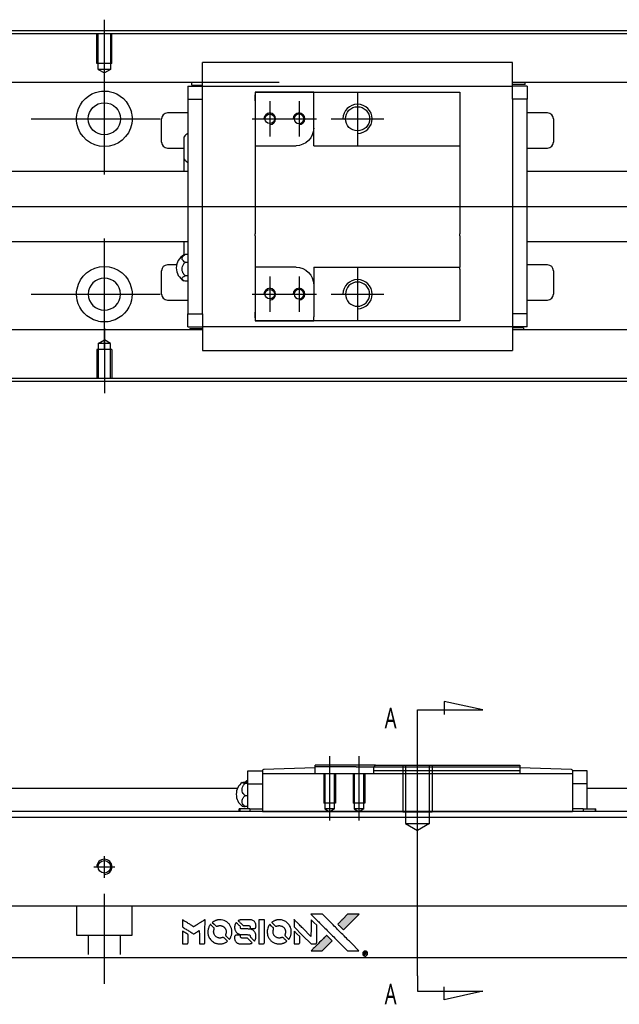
# Model space of a CAD drawing. Header units: millimetres. Extents: x -202 to 3135, y -1537 to 860.
# Tile 25 of 34: x 1287 to 1390, y -979 to -811. Entities that reach past the tile are written whole.
import ezdxf
from ezdxf.lldxf.tags import DXFTag

# ---------------------------------------------------------------- set-up
doc = ezdxf.new("R2010")
doc.units = ezdxf.units.MM
doc.layers.get('0').update_dxf_attribs({"linetype": 'CONTINUOUS'})
doc.styles.add('CHN', font='Microsoft JhengHei.ttf')
tags = doc.linetypes.add('DASHED', pattern=[25.72, 12.86, -12.86]).pattern_tags.tags
tags[6:7] = [DXFTag(74, 4), DXFTag(75, 0), DXFTag(340, '0'), DXFTag(46, 0.0), DXFTag(50, 0.0), DXFTag(44, 0.0), DXFTag(45, 0.0)]
tags[4:5] = [DXFTag(74, 4), DXFTag(75, 0), DXFTag(340, '0'), DXFTag(46, 0.0), DXFTag(50, 0.0), DXFTag(44, 0.0), DXFTag(45, 0.0)]
tags = doc.linetypes.add('HIDDEN', pattern=[0.5, 0.25, -0.25]).pattern_tags.tags
tags[6:7] = [DXFTag(74, 4), DXFTag(75, 0), DXFTag(340, '0'), DXFTag(46, 0.0), DXFTag(50, 0.0), DXFTag(44, 0.0), DXFTag(45, 0.0)]
tags[4:5] = [DXFTag(74, 4), DXFTag(75, 0), DXFTag(340, '0'), DXFTag(46, 0.0), DXFTag(50, 0.0), DXFTag(44, 0.0), DXFTag(45, 0.0)]

# ---------------------------------------------------------------- blocks, each defined once
blk = doc.blocks.new('MosionX logo(完整正式版)')
h = blk.add_hatch(color=22)
h.dxf.hatch_style = 1
h.paths.add_polyline_path([(-1416, 1831), (-1517, 1831), (-1619, 1831), (-1707, 1742, 0.000288), (-1740, 1709, 0.000479), (-1769, 1680, 0.000013), (-1794, 1654, 0.197177), (-1794, 1654, 0.197497), (-1794, 1653, 0.00004), (-1779, 1638, 0.000834), (-1763, 1622, 0.000506), (-1744, 1603), (-1694, 1552), (-1555, 1692)])
h.paths.add_polyline_path([(-1892, 1355), (-1942, 1405, 0.000476), (-1962, 1424, 0.000789), (-1978, 1441, 0.000035), (-1993, 1455, 0.19758), (-1993, 1456, 0.198396), (-1994, 1455, 0.000019), (-2014, 1435, 0.000582), (-2036, 1413, 0.000351), (-2062, 1387, 0.000108), (-2174, 1275, 0.000692), (-2230, 1218, 0.000077), (-2269, 1179, 0.197527), (-2269, 1178, 0.410181), (-2269, 1177, 0.000493), (-2248, 1177, 0.002424), (-2219, 1177, 0.000529), (-2169, 1177), (-2070, 1177), (-1981, 1266)])
at = {"color": 22}
for points in [[(-2150, 1708, -0.000056), (-2089, 1647, -0.000021), (-2004, 1562, -0.000021), (-1911, 1469, -0.000025), (-1823, 1381), (-1619, 1177), (-1518, 1177), (-1417, 1177), (-1553, 1315, 0.000274), (-1619, 1381, 0.000123), (-1705, 1467, 0.000121), (-1797, 1559, 0.000165), (-1879, 1641), (-2068, 1831), (-2170, 1831), (-2272, 1831)], [(-1707, 1742, 0.000288), (-1740, 1709, 0.000479), (-1769, 1680, 0.000013), (-1794, 1654, 0.197177), (-1794, 1654, 0.197497), (-1794, 1653, 0.00004), (-1779, 1638, 0.000836), (-1763, 1622, 0.000505), (-1744, 1603), (-1694, 1552), (-1555, 1692), (-1416, 1831), (-1517, 1831), (-1619, 1831)], [(-4562, 1668), (-4562, 1603), (-4545, 1592, -0.000297), (-4534, 1586, -0.000037), (-4510, 1571, -0.000043), (-4482, 1554, -0.000036), (-4452, 1535, 0.000044), (-4422, 1517, 0.000063), (-4396, 1501, 0.000035), (-4374, 1488, 0.0009), (-4368, 1484), (-4360, 1479), (-4348, 1486, 0.001175), (-4342, 1490, 0.000208), (-4329, 1498, 0.000225), (-4315, 1506, 0.000203), (-4300, 1516, -0.000711), (-4286, 1525, -0.001119), (-4274, 1532, -0.000263), (-4263, 1539, -0.04589), (-4262, 1539, -0.519312), (-4261, 1539, -0.001914), (-4261, 1521, -0.003124), (-4260, 1493, -0.000285), (-4260, 1421), (-4260, 1303), (-4219, 1303, 0.001727), (-4189, 1303, 0.025279), (-4179, 1303, 0.073886), (-4173, 1305, 0.07426), (-4167, 1308, 0.03264), (-4166, 1310, 0.01784), (-4164, 1311, 0.017712), (-4163, 1313, 0.026854), (-4162, 1315), (-4160, 1319), (-4160, 1526), (-4159, 1733), (-4162, 1731, -0.004595), (-4163, 1730, -0.00016), (-4169, 1726, -0.000298), (-4177, 1722, -0.000208), (-4185, 1717, 0.000986), (-4210, 1701, 0.00025), (-4250, 1676, 0.000268), (-4292, 1650, 0.000436), (-4329, 1627, -0.002932), (-4341, 1619, -0.004718), (-4351, 1613, -0.001113), (-4360, 1608, -0.227179), (-4361, 1608, -0.045982), (-4362, 1608, -0.000145), (-4374, 1616, -0.000825), (-4387, 1624, -0.000517), (-4403, 1634, 0.000056), (-4458, 1668, 0.000289), (-4488, 1687, 0.000481), (-4511, 1701, 0.000418), (-4535, 1715), (-4562, 1732)], [(-4068, 1643, 0.064158), (-4094, 1594, 0.06356), (-4108, 1539, 0.064004), (-4107, 1483, 0.066747), (-4091, 1429, 0.04321), (-4073, 1396, 0.044737), (-4050, 1367, 0.044901), (-4021, 1342, 0.044184), (-3989, 1323, 0.026293), (-3965, 1313, 0.033344), (-3941, 1306, 0.033227), (-3917, 1303, 0.025815), (-3890, 1302, 0.023119), (-3864, 1304, 0.031044), (-3841, 1308, 0.031337), (-3819, 1315, 0.024258), (-3796, 1325, 0.015622), (-3788, 1329, 0.008495), (-3778, 1335, 0.008415), (-3769, 1341, 0.020814), (-3763, 1346), (-3760, 1348), (-3791, 1379, 0.002843), (-3814, 1403, 0.033917), (-3823, 1411, 0.087906), (-3831, 1414, 0.073302), (-3839, 1416, 0.022047), (-3843, 1415, 0.026465), (-3847, 1415, 0.022233), (-3851, 1414, 0.009985), (-3857, 1412, -0.039011), (-3876, 1407, -0.044398), (-3896, 1406, -0.045096), (-3915, 1408, -0.04265), (-3934, 1413, -0.071154), (-3961, 1428, -0.068827), (-3983, 1450, -0.068713), (-3998, 1476, -0.070507), (-4005, 1506, -0.028605), (-4006, 1519, -0.031418), (-4005, 1531, -0.031044), (-4002, 1544, -0.02668), (-3998, 1556, 0.038913), (-3996, 1564, 0.043732), (-3995, 1571, 0.047754), (-3995, 1578, 0.075756), (-3997, 1583, 0.07294), (-3999, 1586, 0.003456), (-4006, 1594, 0.005023), (-4017, 1605, 0.002422), (-4030, 1619, 0.000819), (-4042, 1631, 0.001349), (-4053, 1641, 0.0001), (-4062, 1650, 0.205335), (-4062, 1651, 0.219821), (-4063, 1650, 0.002494), (-4064, 1648, 0.007089), (-4066, 1646, 0.004494)], [(-3917, 1731, 0.024131), (-3935, 1728, 0.022344), (-3954, 1723, 0.021883), (-3972, 1717, 0.020884), (-3990, 1709, 0.010669), (-4000, 1703, 0.010389), (-4011, 1697, 0.010913), (-4020, 1692, 0.022227), (-4026, 1687), (-4029, 1685), (-3996, 1653, 0.002452), (-3984, 1640, 0.003628), (-3972, 1630, 0.001662), (-3963, 1621, 0.070159), (-3960, 1619, 0.047671), (-3958, 1618, 0.018624), (-3956, 1618, 0.017921), (-3953, 1617, 0.018804), (-3950, 1617, 0.018255), (-3946, 1617, 0.041312), (-3943, 1617, 0.037164), (-3939, 1618, 0.012342), (-3935, 1620, -0.015101), (-3924, 1624, -0.035998), (-3916, 1626, -0.033244), (-3907, 1627, -0.011249), (-3894, 1627, -0.004059), (-3883, 1627, -0.019693), (-3877, 1627, -0.027943), (-3872, 1626, -0.014411), (-3866, 1624, -0.033089), (-3851, 1619, -0.033887), (-3838, 1613, -0.034021), (-3825, 1604, -0.033942), (-3814, 1594, -0.02816), (-3804, 1582, -0.035032), (-3796, 1570, -0.035269), (-3790, 1557, -0.029196), (-3785, 1543, -0.037862), (-3782, 1526, -0.043657), (-3782, 1510, -0.043064), (-3784, 1494, -0.035184), (-3790, 1477, 0.033699), (-3792, 1470, 0.052815), (-3793, 1463, 0.059167), (-3793, 1456, 0.058972), (-3791, 1450, 0.059208), (-3788, 1445, 0.021125), (-3783, 1439, 0.008691), (-3773, 1429, 0.000851), (-3749, 1405, 0.001873), (-3736, 1393, 0.013884), (-3730, 1387, 0.022355), (-3726, 1385, 0.341453), (-3725, 1385, 0.073011), (-3722, 1388, 0.004587), (-3714, 1399, 0.00748), (-3707, 1411, 0.016837), (-3702, 1420, 0.028606), (-3692, 1443, 0.031352), (-3685, 1465, 0.031004), (-3681, 1489, 0.0268), (-3680, 1514, 0.026698), (-3681, 1541, 0.03002), (-3686, 1566, 0.030357), (-3693, 1590, 0.028554), (-3703, 1614, 0.062944), (-3732, 1658, 0.062206), (-3772, 1694, 0.062448), (-3819, 1719, 0.064355), (-3870, 1731, 0.017377), (-3880, 1731, 0.008369), (-3893, 1731, 0.008367), (-3907, 1731, 0.01757)], [(-3610, 1675, 0.023289), (-3616, 1665, 0.026845), (-3621, 1655, 0.026047), (-3626, 1644, 0.019751), (-3629, 1631, 0.013249), (-3631, 1624, 0.025169), (-3631, 1618, 0.016532), (-3632, 1611, 0.002937), (-3632, 1598, 0.003317), (-3632, 1586, 0.011808), (-3631, 1578, 0.01777), (-3631, 1572, 0.021476), (-3630, 1567, 0.04325), (-3623, 1544, 0.045753), (-3612, 1523, 0.04649), (-3598, 1505, 0.047672), (-3581, 1490, 0.025315), (-3573, 1485, 0.015208), (-3564, 1480, 0.01512), (-3554, 1476, 0.022488), (-3546, 1473, 0.027857), (-3532, 1469, 0.034138), (-3519, 1467, 0.014286), (-3499, 1467, 0.00124), (-3449, 1467, -0.00103), (-3418, 1467, -0.002552), (-3396, 1466, -0.001594), (-3379, 1466, -0.047676), (-3374, 1466, -0.085307), (-3367, 1463, -0.097789), (-3361, 1457, -0.085947), (-3357, 1450, -0.051339), (-3356, 1440, 0.014634), (-3355, 1436, 0.015028), (-3355, 1433, 0.014927), (-3354, 1430, 0.059415), (-3353, 1429, 0.070595), (-3351, 1425, 0.00028), (-3315, 1389, 0.000111), (-3279, 1352, 0.200239), (-3277, 1352, 0.268906), (-3276, 1352, 0.001866), (-3271, 1361, 0.007532), (-3267, 1370, 0.017818), (-3263, 1376, 0.013256), (-3261, 1383, 0.011636), (-3258, 1391, 0.011528), (-3256, 1399, 0.012303), (-3254, 1407, 0.0423), (-3252, 1419, 0.013657), (-3252, 1437, 0.013857), (-3252, 1455, 0.037428), (-3254, 1468, 0.014927), (-3256, 1477, 0.0122), (-3259, 1486, 0.012518), (-3262, 1494, 0.023062), (-3265, 1501, 0.065961), (-3281, 1525, 0.06055), (-3304, 1545, 0.059676), (-3331, 1559, 0.060497), (-3360, 1567, 0.025683), (-3367, 1567, 0.001528), (-3386, 1567, 0.002124), (-3410, 1568, 0.001173), (-3439, 1568, -0.000809), (-3490, 1568, -0.017164), (-3506, 1568, -0.063931), (-3514, 1570, -0.108429), (-3520, 1573, -0.052941), (-3523, 1577, -0.063675), (-3525, 1582, -0.050562), (-3526, 1587, -0.020337), (-3527, 1595, 0.009897), (-3528, 1599, 0.016482), (-3528, 1603, 0.019019), (-3529, 1606, 0.06043), (-3530, 1608, 0.076267), (-3533, 1613, 0.00054), (-3566, 1646, 0.000307), (-3601, 1680, 0.142594), (-3604, 1681, 0.232419), (-3604, 1681, 0.022995), (-3606, 1680, 0.024627), (-3608, 1678, 0.015407)], [(-3516, 1731, 0.018538), (-3522, 1730, 0.010695), (-3530, 1729, 0.01068), (-3538, 1727, 0.017678), (-3544, 1725, 0.013849), (-3551, 1722, 0.011814), (-3559, 1719, 0.004513), (-3566, 1716, 0.290035), (-3566, 1715, 0.196418), (-3566, 1714, 0.000124), (-3554, 1702, 0.001477), (-3540, 1688, 0.000898), (-3524, 1671), (-3481, 1629), (-3427, 1628, -0.001471), (-3387, 1628, -0.028714), (-3374, 1627, -0.097073), (-3367, 1625, -0.084199), (-3361, 1620, -0.042698), (-3359, 1616, -0.053912), (-3357, 1612, -0.051004), (-3356, 1608, -0.032967), (-3355, 1602, 0.00807), (-3355, 1600, 0.003023), (-3355, 1596, 0.002994), (-3355, 1592, 0.003629), (-3355, 1588), (-3354, 1579), (-3313, 1579, 0.001618), (-3293, 1579, 0.005206), (-3280, 1579, 0.00535), (-3271, 1579, 0.060675), (-3268, 1580, 0.048484), (-3266, 1581, 0.02389), (-3264, 1582, 0.022812), (-3261, 1584, 0.02462), (-3259, 1586, 0.061781), (-3255, 1591, 0.080179), (-3253, 1596, 0.048561), (-3252, 1604, 0.010021), (-3251, 1619, 0.016602), (-3252, 1638, 0.031409), (-3254, 1653, 0.036474), (-3258, 1666, 0.03439), (-3263, 1679, 0.065928), (-3277, 1699, 0.069066), (-3296, 1715, 0.065697), (-3319, 1725, 0.051559), (-3346, 1731, 0.020904), (-3360, 1731, 0.000451), (-3431, 1731, 0.000419), (-3502, 1732, 0.022759)], [(-3202, 1517), (-3202, 1303), (-3160, 1303), (-3118, 1303), (-3113, 1306, 0.071429), (-3109, 1309, 0.054799), (-3105, 1313, 0.053585), (-3102, 1318, 0.060698), (-3101, 1323, 0.033975), (-3100, 1332, 0.000112), (-3100, 1441, 0.000726), (-3100, 1548, 0.001084), (-3101, 1641), (-3102, 1732), (-3152, 1732), (-3202, 1732)], [(-3011, 1643, 0.018008), (-3017, 1634, 0.009842), (-3023, 1622, 0.009807), (-3030, 1610, 0.015716), (-3035, 1599, 0.048467), (-3047, 1561, 0.045841), (-3052, 1520, 0.046006), (-3049, 1479, 0.049638), (-3039, 1441, 0.064819), (-3012, 1391, 0.06695), (-2974, 1350, 0.066691), (-2926, 1320, 0.063505), (-2872, 1304, 0.03135), (-2858, 1302, 0.010439), (-2837, 1302, 0.010391), (-2817, 1302, 0.032408), (-2803, 1304, 0.015696), (-2787, 1307, 0.018095), (-2771, 1312, 0.018551), (-2757, 1317, 0.018352), (-2743, 1323, 0.015568), (-2733, 1328, 0.009832), (-2723, 1334, 0.009795), (-2713, 1341, 0.023727), (-2706, 1346), (-2703, 1348), (-2734, 1379, 0.001528), (-2751, 1397, 0.010022), (-2760, 1406, 0.019586), (-2766, 1411, 0.061865), (-2771, 1413, 0.055054), (-2777, 1415, 0.061607), (-2784, 1416, 0.048725), (-2792, 1415, 0.020221), (-2802, 1412, -0.017722), (-2813, 1409, -0.02685), (-2822, 1407, -0.02759), (-2832, 1406, -0.020233), (-2843, 1406, -0.04793), (-2864, 1409, -0.048386), (-2883, 1416, -0.047866), (-2901, 1426, -0.044964), (-2917, 1440, -0.04333), (-2931, 1457, -0.050921), (-2941, 1475, -0.051473), (-2946, 1495, -0.0459), (-2948, 1516, -0.019014), (-2948, 1526, -0.024114), (-2947, 1535, -0.025081), (-2945, 1544, -0.023892), (-2942, 1553, 0.008624), (-2939, 1560, 0.026486), (-2938, 1564, 0.035074), (-2937, 1568, 0.02756), (-2937, 1573, 0.087163), (-2939, 1580, 0.073291), (-2942, 1587, 0.028074), (-2951, 1596, 0.002594), (-2973, 1619), (-3005, 1651)], [(-2860, 1730, 0.023681), (-2878, 1728, 0.022402), (-2896, 1723, 0.021929), (-2914, 1717, 0.020503), (-2931, 1709, 0.013745), (-2941, 1704, 0.009767), (-2952, 1698, 0.009658), (-2962, 1691, 0.027804), (-2968, 1687), (-2971, 1685), (-2939, 1653, 0.002053), (-2924, 1638, 0.006738), (-2914, 1628, 0.007826), (-2907, 1622, 0.063909), (-2903, 1619, 0.061532), (-2897, 1617, 0.068674), (-2891, 1617, 0.052072), (-2885, 1618, 0.019648), (-2875, 1621, -0.018366), (-2864, 1624, -0.0288), (-2854, 1626, -0.029061), (-2844, 1627, -0.019155), (-2832, 1627, -0.053809), (-2807, 1624, -0.058833), (-2784, 1615, -0.058566), (-2764, 1601, -0.052525), (-2746, 1582, -0.044733), (-2737, 1566, -0.040573), (-2729, 1547, -0.041123), (-2725, 1529, -0.04951), (-2725, 1511, -0.017369), (-2725, 1502, -0.024255), (-2727, 1495, -0.023787), (-2729, 1487, -0.015798), (-2732, 1479, 0.010631), (-2734, 1474, 0.033653), (-2735, 1470, 0.037806), (-2736, 1467, 0.016307), (-2736, 1462, 0.068179), (-2734, 1453, 0.095747), (-2731, 1446, 0.033418), (-2722, 1436, 0.002133), (-2695, 1409, 0.001452), (-2680, 1395, 0.012393), (-2673, 1388, 0.020479), (-2668, 1385, 0.344362), (-2667, 1385, 0.074287), (-2663, 1388, 0.005454), (-2656, 1400, 0.008391), (-2649, 1412, 0.017097), (-2643, 1422, 0.027375), (-2635, 1442, 0.02835), (-2628, 1463, 0.027723), (-2624, 1485, 0.023913), (-2623, 1509, 0.027047), (-2623, 1537, 0.031685), (-2627, 1563, 0.032425), (-2634, 1588, 0.031013), (-2644, 1612, 0.037914), (-2661, 1641, 0.040153), (-2682, 1667, 0.039834), (-2707, 1688, 0.036173), (-2736, 1707, 0.040752), (-2765, 1719, 0.035885), (-2796, 1728, 0.035491), (-2828, 1731, 0.037615)], [(-2572, 1669), (-2572, 1604), (-2422, 1453), (-2271, 1303), (-2229, 1303, 0.0008), (-2202, 1303, 0.010795), (-2192, 1303, 0.030495), (-2186, 1304, 0.080372), (-2183, 1305, 0.03816), (-2179, 1308, 0.041799), (-2176, 1310, 0.042486), (-2174, 1314, 0.042078), (-2172, 1317, 0.099276), (-2170, 1322, 0.003302), (-2170, 1343, 0.002586), (-2170, 1380, 0.000204), (-2170, 1477), (-2170, 1633), (-2221, 1683), (-2271, 1733), (-2271, 1583), (-2272, 1433), (-2419, 1582, 0.000253), (-2476, 1639, 0.000412), (-2524, 1687, 0.000041), (-2567, 1730, 0.041338), (-2570, 1732), (-2572, 1734)], [(-4562, 1417), (-4562, 1303), (-4521, 1303, 0.000842), (-4494, 1303, 0.010591), (-4484, 1303, 0.028995), (-4479, 1303, 0.069543), (-4475, 1305, 0.051063), (-4471, 1307, 0.039932), (-4468, 1310, 0.039414), (-4465, 1314, 0.045845), (-4462, 1318, 0.094811), (-4461, 1322, 0.007124), (-4461, 1333, 0.004713), (-4461, 1352, 0.000534), (-4461, 1395), (-4461, 1469), (-4471, 1475, 0.000828), (-4502, 1494, 0.000879), (-4532, 1513, 0.000048), (-4561, 1530, 0.137596), (-4562, 1531, 0.413028), (-4562, 1530, 0.000016), (-4562, 1497, 0.000623), (-4562, 1460, 0.000374)], [(-3615, 1454, 0.065483), (-3620, 1451, 0.053271), (-3625, 1447, 0.052018), (-3628, 1443, 0.0556), (-3631, 1437, 0.036839), (-3632, 1434, 0.026922), (-3632, 1430, 0.016905), (-3633, 1424, 0.004317), (-3633, 1416, 0.016369), (-3632, 1397, 0.029936), (-3630, 1382, 0.03418), (-3627, 1369, 0.031327), (-3621, 1356, 0.046935), (-3612, 1340, 0.054053), (-3600, 1327, 0.053701), (-3585, 1317, 0.045364), (-3568, 1309, 0.032479), (-3552, 1305, 0.03386), (-3537, 1303, 0.013578), (-3512, 1303, 0.001155), (-3450, 1303, 0.000413), (-3396, 1303, 0.005008), (-3375, 1304, 0.013199), (-3364, 1304, 0.033956), (-3355, 1305, 0.013909), (-3347, 1308, 0.010864), (-3337, 1310, 0.010938), (-3329, 1313, 0.028702), (-3323, 1316), (-3318, 1318), (-3362, 1362), (-3405, 1406), (-3455, 1406, -0.001504), (-3477, 1406, -0.00328), (-3493, 1406, -0.001901), (-3506, 1406, -0.061333), (-3510, 1407, -0.063621), (-3514, 1409, -0.048633), (-3518, 1412, -0.046769), (-3522, 1415, -0.047961), (-3525, 1420, -0.02678), (-3526, 1424, -0.050957), (-3527, 1427, -0.029398), (-3528, 1431, -0.00401), (-3528, 1441), (-3529, 1456), (-3569, 1456, 0.001061), (-3593, 1456, 0.009147), (-3604, 1455, 0.020721), (-3611, 1455, 0.051619)], [(-2572, 1416), (-2572, 1303), (-2530, 1303), (-2488, 1303), (-2483, 1306, 0.03146), (-2480, 1308, 0.026444), (-2478, 1310, 0.026444), (-2476, 1312, 0.031457), (-2475, 1314), (-2472, 1319), (-2471, 1375), (-2471, 1431), (-2521, 1481, 0.000745), (-2540, 1499, 0.001228), (-2556, 1515, 0.000087), (-2571, 1529, 0.195134), (-2571, 1530, 0.412117), (-2572, 1529, 0.000048), (-2572, 1496, 0.00109), (-2572, 1460, 0.000653)], [(-2062, 1387, 0.000108), (-2174, 1275, 0.000692), (-2230, 1218, 0.000077), (-2269, 1179, 0.197527), (-2269, 1178, 0.410182), (-2269, 1177, 0.000493), (-2248, 1177, 0.002424), (-2219, 1177, 0.000529), (-2170, 1177), (-2070, 1177), (-1981, 1266), (-1892, 1355), (-1942, 1405, 0.000476), (-1962, 1424, 0.000789), (-1978, 1441, 0.000035), (-1993, 1455, 0.19758), (-1993, 1456, 0.198396), (-1994, 1455, 0.000019), (-2014, 1435, 0.000582), (-2036, 1413, 0.000351)], [(-1319, 1173, 0.082374), (-1332, 1167, 0.083404), (-1342, 1157, 0.082663), (-1349, 1145, 0.07897), (-1351, 1130, 0.084941), (-1349, 1114, 0.08953), (-1341, 1100, 0.090743), (-1329, 1090, 0.090193), (-1313, 1085, 0.10067), (-1296, 1085, 0.099454), (-1281, 1093, 0.097736), (-1269, 1106, 0.09365), (-1263, 1122, 0.07584), (-1263, 1135, 0.068415), (-1267, 1148, 0.068328), (-1274, 1159, 0.075277), (-1283, 1168, 0.059367), (-1291, 1172, 0.048986), (-1300, 1174, 0.048519), (-1310, 1174, 0.055347)], [(-1325, 1129), (-1325, 1104), (-1322, 1104), (-1319, 1104), (-1319, 1114), (-1319, 1125), (-1313, 1125), (-1306, 1126), (-1302, 1119, -0.003356), (-1300, 1116, -0.002757), (-1298, 1113, -0.002784), (-1296, 1110, -0.007382), (-1295, 1108, 0.019487), (-1294, 1105, 0.098302), (-1293, 1104, 0.116932), (-1291, 1104, 0.032798), (-1289, 1104), (-1285, 1104), (-1288, 1108, 0.005748), (-1289, 1111, 0.002522), (-1291, 1114, 0.002495), (-1293, 1117, 0.00334), (-1295, 1120), (-1299, 1126), (-1296, 1128, 0.066516), (-1292, 1130, 0.085926), (-1290, 1133, 0.082934), (-1289, 1137, 0.05747), (-1289, 1141, 0.023576), (-1289, 1144, 0.043538), (-1289, 1146, 0.050891), (-1290, 1148, 0.049897), (-1291, 1149, 0.067884), (-1295, 1152, 0.077412), (-1298, 1154, 0.049266), (-1304, 1154, 0.012208), (-1313, 1155), (-1325, 1155)], [(-1298, 1147, -0.120545), (-1296, 1144, -0.09136), (-1295, 1141, -0.087576), (-1296, 1137, -0.098026), (-1297, 1134, -0.079907), (-1299, 1133, -0.087697), (-1300, 1132, -0.041371), (-1303, 1132, -0.005557), (-1309, 1132), (-1319, 1131), (-1319, 1140), (-1319, 1149), (-1310, 1149, -0.007471), (-1305, 1149, -0.035301), (-1302, 1148, -0.060486), (-1300, 1148, -0.063546)]]:
    blk.add_lwpolyline(points, format="xyb", close=True, dxfattribs=at)

msp = doc.modelspace()

# ---------------------------------------------------------------- linework, layer by layer
for p, q in [((1301.69, -822.04), (1301.69, -810.92)), ((1301.69, -837.4), (1301.69, -818.35)), ((1344.98, -823.38), (1344.98, -832.38)), ((1329.98, -824.88), (1329.98, -830.88)), ((1334.98, -824.88), (1334.98, -830.88)), ((1289.19, -827.88), (1311.21, -827.88)), ((1326.98, -827.88), (1332.98, -827.88)), ((1331.98, -827.88), (1337.98, -827.88)), ((1340.48, -827.88), (1349.48, -827.88)), ((1212.69, -842.88), (1326.12, -842.88)), ((1326.12, -842.88), (1667.69, -842.88)), ((1301.69, -867.4), (1301.69, -848.35)), ((1344.98, -853.38), (1344.98, -862.38)), ((1329.98, -854.88), (1329.98, -860.88)), ((1334.98, -854.88), (1334.98, -860.88)), ((1289.19, -857.88), (1311.21, -857.88)), ((1326.98, -857.88), (1332.98, -857.88)), ((1331.98, -857.88), (1337.98, -857.88)), ((1340.48, -857.88), (1349.48, -857.88)), ((1301.69, -863.71), (1301.69, -874.83)), ((1366.38, -929), (1359.8, -927.57)), ((1359.8, -927.57), (1359.8, -929.8)), ((1355.24, -929), (1366.38, -929)), ((1355.24, -931.64), (1355.24, -929)), ((1355.24, -974.51), (1355.24, -931.64)), ((1355.24, -951.44), (1355.24, -935.44)), ((1340.24, -947.94), (1340.24, -936.94)), ((1345.24, -947.94), (1345.24, -936.94)), ((1355.24, -974.51), (1355.24, -977.14)), ((1359.8, -978.58), (1359.8, -976.35)), ((1355.24, -977.14), (1366.38, -977.14)), ((1366.38, -977.14), (1359.8, -978.58))]:
    msp.add_line(p, q)
at = {"linetype": 'Continuous'}
for p, q in [((1333.82, -812.83), (1251.69, -812.83)), ((1333.69, -813.33), (1251.69, -813.33)), ((1651.69, -813.33), (1333.69, -813.33)), ((1651.69, -812.83), (1333.82, -812.83)), ((1318.48, -821.97), (1318.48, -818.27)), ((1371.48, -818.27), (1318.48, -818.27)), ((1371.48, -818.27), (1318.48, -818.27)), ((1371.48, -818.4), (1371.48, -818.27)), ((1371.48, -821.97), (1371.48, -818.4)), ((1331.56, -821.65), (1251.69, -821.65)), ((1318.49, -821.65), (1315.11, -821.65)), ((1316.64, -822.1), (1316.64, -821.65)), ((1318.48, -822.3), (1318.48, -821.97)), ((1651.69, -821.65), (1371.48, -821.65)), ((1371.48, -822.3), (1371.48, -821.97)), ((1374.85, -821.65), (1371.49, -821.65)), ((1373.67, -822), (1373.67, -821.65)), ((1315.98, -822.3), (1315.98, -824.5)), ((1315.98, -822.3), (1318.48, -822.3)), ((1316.64, -822.1), (1318.48, -822.1)), ((1318.48, -823.3), (1318.48, -822.3)), ((1318.48, -822.3), (1371.48, -822.3)), ((1318.48, -824.5), (1318.48, -823.3)), ((1327.48, -823.3), (1327.48, -824.8)), ((1337.48, -823.3), (1327.48, -823.3)), ((1327.48, -823.3), (1337.48, -823.3)), ((1337.48, -823.3), (1362.48, -823.3)), ((1337.48, -824), (1337.48, -823.3)), ((1362.48, -823.3), (1362.48, -824.3)), ((1373.67, -822), (1371.48, -822)), ((1373.98, -822.3), (1371.48, -822.3)), ((1371.48, -823.3), (1371.48, -822.3)), ((1371.48, -824.5), (1371.48, -823.3)), ((1373.98, -822.3), (1373.98, -824.5)), ((1315.98, -824.5), (1318.48, -824.5)), ((1315.98, -824.5), (1315.98, -861.25)), ((1318.48, -824.98), (1318.48, -824.5)), ((1318.48, -824.98), (1318.48, -824.54)), ((1318.48, -860.77), (1318.48, -824.98)), ((1327.48, -824.8), (1327.48, -823.8)), ((1327.48, -824.8), (1327.48, -832.48)), ((1337.48, -829.48), (1337.48, -824)), ((1362.48, -824.3), (1362.48, -832.18)), ((1371.48, -824.5), (1371.48, -824.98)), ((1373.98, -824.5), (1371.48, -824.5)), ((1371.48, -824.54), (1371.48, -824.98)), ((1371.48, -824.98), (1371.48, -860.77)), ((1373.98, -861.25), (1373.98, -824.5)), ((1315.98, -826.88), (1312.48, -826.88)), ((1377.48, -826.88), (1373.98, -826.88)), ((1311.48, -831.88), (1311.48, -827.88)), ((1378.48, -827.88), (1378.48, -831.88)), ((1337.48, -832.48), (1337.48, -829.48)), ((1315.33, -834.79), (1315.33, -830.94)), ((1312.48, -832.88), (1315.33, -832.88)), ((1327.48, -832.48), (1327.48, -837.88)), ((1327.48, -832.48), (1334.48, -832.48)), ((1337.48, -832.48), (1362.48, -832.48)), ((1362.48, -832.18), (1362.48, -832.48)), ((1362.48, -832.48), (1362.48, -837.88)), ((1373.98, -832.88), (1377.48, -832.88)), ((1315.33, -836.88), (1315.33, -834.79)), ((1315.33, -836.88), (1315.33, -834.79)), ((1315.33, -836.88), (1315.33, -834.79)), ((1315.98, -836.88), (1254.99, -836.88)), ((1651.69, -836.88), (1373.98, -836.88)), ((1327.48, -837.88), (1327.48, -838.18)), ((1327.48, -838.18), (1327.48, -847.58)), ((1362.48, -837.88), (1362.48, -838.18)), ((1362.48, -838.18), (1362.48, -847.58)), ((1254.99, -848.88), (1315.98, -848.88)), ((1315.33, -851.2), (1315.33, -848.88)), ((1327.48, -847.88), (1327.48, -847.58)), ((1327.48, -847.88), (1327.48, -853.28)), ((1362.48, -847.88), (1362.48, -847.58)), ((1362.48, -847.88), (1362.48, -853.28)), ((1373.98, -848.88), (1651.69, -848.88)), ((1315.98, -851.08), (1315.53, -851.08)), ((1311.48, -857.88), (1311.48, -853.88)), ((1314.03, -852.88), (1312.48, -852.88)), ((1315.53, -852.43), (1315.98, -852.43)), ((1334.48, -853.28), (1327.48, -853.28)), ((1327.48, -853.28), (1327.48, -860.95)), ((1337.48, -853.28), (1337.48, -856.28)), ((1337.48, -853.28), (1362.48, -853.28)), ((1362.48, -853.58), (1362.48, -853.28)), ((1362.48, -853.58), (1362.48, -861.45)), ((1377.48, -852.88), (1373.98, -852.88)), ((1378.48, -853.88), (1378.48, -857.88)), ((1315.98, -854.73), (1315.53, -854.73)), ((1315.98, -855.67), (1315.53, -855.67)), ((1337.48, -856.28), (1337.48, -861.75)), ((1312.48, -858.88), (1315.98, -858.88)), ((1373.98, -858.88), (1377.48, -858.88)), ((1315.98, -863.45), (1315.98, -861.25)), ((1315.98, -861.25), (1318.48, -861.25)), ((1318.48, -861.25), (1318.48, -860.77)), ((1318.48, -861.21), (1318.48, -860.77)), ((1318.48, -861.25), (1318.48, -862.45)), ((1327.48, -860.95), (1327.48, -862.45)), ((1327.48, -861.95), (1327.48, -860.95)), ((1337.48, -862.45), (1337.48, -861.75)), ((1362.48, -861.45), (1362.48, -862.45)), ((1371.48, -860.77), (1371.48, -861.21)), ((1371.48, -860.77), (1371.48, -861.25)), ((1371.48, -861.25), (1371.48, -862.45)), ((1373.98, -861.25), (1371.48, -861.25)), ((1373.98, -863.45), (1373.98, -861.25)), ((1318.48, -864), (1251.69, -864)), ((1318.49, -864), (1315.44, -864)), ((1315.98, -863.45), (1318.48, -863.45)), ((1316.3, -863.75), (1318.48, -863.75)), ((1316.3, -863.75), (1316.3, -864)), ((1318.48, -862.45), (1318.48, -863.45)), ((1318.48, -863.45), (1318.48, -863.78)), ((1371.48, -863.45), (1318.48, -863.45)), ((1318.48, -863.78), (1318.48, -867.35)), ((1327.48, -862.45), (1337.48, -862.45)), ((1337.48, -862.45), (1327.48, -862.45)), ((1362.48, -862.45), (1337.48, -862.45)), ((1371.48, -862.45), (1371.48, -863.45)), ((1373.98, -863.45), (1371.48, -863.45)), ((1371.48, -863.45), (1371.48, -863.78)), ((1373.33, -863.65), (1371.48, -863.65)), ((1371.48, -863.78), (1371.48, -867.35)), ((1651.69, -864), (1371.48, -864)), ((1374.52, -864), (1371.49, -864)), ((1373.33, -863.65), (1373.33, -864)), ((1318.48, -867.35), (1318.48, -867.49)), ((1371.48, -867.35), (1371.48, -867.48)), ((1318.48, -867.49), (1371.48, -867.49)), ((1318.48, -867.49), (1371.48, -867.49)), ((1318.57, -872.33), (1251.69, -872.33)), ((1651.69, -872.33), (1318.57, -872.33)), ((1318.44, -872.83), (1251.69, -872.83)), ((1651.69, -872.83), (1318.44, -872.83)), ((1326.24, -941.64), (1326.24, -939.44)), ((1326.24, -939.44), (1328.74, -939.44)), ((1328.74, -939.44), (1328.74, -939.37)), ((1328.74, -939.44), (1328.74, -939.94)), ((1337.74, -938.94), (1328.93, -939.17)), ((1348.04, -938.44), (1337.74, -938.44)), ((1337.74, -938.74), (1337.74, -938.44)), ((1337.74, -938.94), (1337.74, -938.74)), ((1344.74, -938.74), (1337.74, -938.74)), ((1337.74, -939.94), (1337.74, -938.94)), ((1344.74, -938.74), (1347.74, -938.74)), ((1348.04, -938.44), (1347.74, -938.74)), ((1347.74, -939.44), (1347.74, -938.74)), ((1372.74, -939.44), (1347.74, -939.44)), ((1347.74, -939.94), (1347.74, -939.44)), ((1348.04, -938.44), (1372.74, -938.44)), ((1372.74, -938.44), (1372.74, -939.44)), ((1381.54, -939.17), (1372.74, -938.94)), ((1372.74, -939.44), (1372.74, -939.94)), ((1381.74, -939.37), (1381.74, -939.44)), ((1381.74, -939.44), (1381.74, -939.94)), ((1384.24, -939.44), (1381.74, -939.44)), ((1384.24, -941.64), (1384.24, -939.44)), ((1325.78, -941.33), (1326.24, -941.33)), ((1326.24, -941.57), (1325.78, -941.57)), ((1328.74, -939.94), (1328.74, -944.44)), ((1381.74, -939.94), (1328.74, -939.94)), ((1381.74, -939.94), (1381.74, -944.44)), ((1324.45, -942.44), (1263.19, -942.44)), ((1326.24, -941.64), (1328.74, -941.64)), ((1326.24, -944.94), (1326.24, -941.64)), ((1381.74, -941.64), (1381.74, -944.91)), ((1384.24, -941.64), (1381.74, -941.64)), ((1384.24, -944.94), (1384.24, -941.64)), ((1651.69, -942.44), (1384.24, -942.44)), ((1384.51, -942.44), (1384.24, -942.44)), ((1326.24, -943.68), (1325.78, -943.68)), ((1326.24, -945.94), (1326.24, -944.94)), ((1328.74, -944.44), (1328.74, -946.2)), ((1381.74, -944.91), (1381.74, -946.2)), ((1384.24, -945.94), (1384.24, -944.94)), ((1350.93, -946.39), (1251.69, -946.39)), ((1324.85, -945.94), (1324.74, -945.94)), ((1324.74, -946.39), (1324.74, -945.94)), ((1326.55, -945.94), (1324.85, -945.94)), ((1324.85, -945.94), (1324.85, -946.39)), ((1326.24, -945.55), (1325.78, -945.55)), ((1326.55, -945.94), (1328.74, -945.94)), ((1326.55, -945.94), (1326.55, -946.39)), ((1328.74, -946.2), (1328.74, -946.37)), ((1328.74, -946.37), (1381.74, -946.37)), ((1328.74, -946.37), (1328.74, -946.39)), ((1651.69, -946.39), (1350.93, -946.39)), ((1383.58, -945.94), (1381.74, -945.94)), ((1381.74, -946.2), (1381.74, -946.36)), ((1381.74, -946.37), (1381.74, -946.39)), ((1383.58, -945.94), (1385.62, -945.94)), ((1383.58, -945.94), (1383.58, -946.39)), ((1385.62, -945.94), (1385.74, -945.94)), ((1385.62, -945.94), (1385.62, -946.39)), ((1385.74, -946.39), (1385.74, -945.94)), ((1651.69, -947.39), (1251.69, -947.39)), ((1346.78, -962.59), (1251.69, -962.59)), ((1651.69, -962.59), (1346.78, -962.59)), ((1344.52, -971.39), (1251.69, -971.39)), ((1651.69, -971.39), (1344.52, -971.39))]:
    msp.add_line(p, q, dxfattribs=at)
at = {"linetype": 'DASHED', "ltscale": 0.1}
for p, q in [((1300.39, -818.42), (1300.39, -813.42)), ((1300.61, -819.42), (1300.61, -813.42)), ((1302.76, -813.42), (1302.76, -819.42)), ((1302.99, -818.42), (1302.99, -813.42)), ((1302.99, -818.42), (1300.39, -818.42)), ((1302.76, -819.42), (1300.61, -819.42)), ((1300.61, -819.42), (1301.69, -820.04)), ((1302.76, -819.42), (1301.69, -820.04)), ((1300.61, -866.33), (1301.69, -865.71)), ((1302.76, -866.33), (1301.69, -865.71)), ((1302.99, -867.33), (1300.39, -867.33)), ((1300.39, -867.33), (1300.39, -872.33)), ((1300.61, -866.33), (1300.61, -872.33)), ((1302.76, -866.33), (1300.61, -866.33)), ((1302.76, -872.33), (1302.76, -866.33)), ((1302.99, -867.33), (1302.99, -872.33)), ((1296.94, -962.59), (1296.94, -967.54)), ((1306.44, -967.54), (1306.44, -962.59)), ((1296.94, -967.54), (1306.44, -967.54)), ((1298.94, -967.54), (1298.94, -970.84)), ((1304.44, -970.84), (1304.44, -967.54))]:
    msp.add_line(p, q, dxfattribs=at)
at = {"linetype": 'DASHED'}
for p, q in [((1318.48, -822.4), (1318.48, -822.4)), ((1371.48, -822.4), (1371.48, -822.4)), ((1315.33, -851.3), (1315.33, -848.88)), ((1315.33, -851.3), (1315.33, -851.2)), ((1318.48, -863.35), (1318.48, -863.35)), ((1371.48, -863.35), (1371.48, -863.35)), ((1326.24, -939.44), (1326.24, -939.44)), ((1328.74, -939.44), (1328.74, -939.44)), ((1328.74, -939.54), (1328.74, -939.54)), ((1381.74, -939.44), (1381.74, -939.44)), ((1381.74, -939.54), (1381.74, -939.54)), ((1384.24, -939.44), (1384.24, -939.44)), ((1328.74, -939.94), (1328.74, -941.64)), ((1381.74, -939.94), (1381.74, -941.64))]:
    msp.add_line(p, q, dxfattribs=at)
at = {"linetype": 'HIDDEN', "ltscale": 3}
for p, q in [((1347.74, -938.74), (1372.74, -938.74)), ((1352.74, -938.44), (1352.74, -946.44)), ((1353.17, -938.44), (1353.17, -948.44)), ((1357.3, -948.44), (1357.3, -938.44)), ((1357.74, -938.44), (1357.74, -946.44)), ((1339.24, -939.94), (1339.24, -944.94)), ((1339.41, -939.94), (1339.41, -945.94)), ((1341.06, -945.94), (1341.06, -939.94)), ((1341.24, -939.94), (1341.24, -944.94)), ((1344.24, -939.94), (1344.24, -944.94)), ((1344.41, -939.94), (1344.41, -945.94)), ((1346.06, -945.94), (1346.06, -939.94)), ((1346.24, -939.94), (1346.24, -944.94)), ((1341.24, -944.94), (1339.24, -944.94)), ((1346.24, -944.94), (1344.24, -944.94)), ((1341.06, -945.94), (1339.41, -945.94)), ((1339.41, -945.94), (1340.24, -946.42)), ((1341.06, -945.94), (1340.24, -946.42)), ((1346.06, -945.94), (1344.41, -945.94)), ((1344.41, -945.94), (1345.24, -946.42)), ((1346.06, -945.94), (1345.24, -946.42)), ((1352.74, -946.44), (1357.74, -946.44)), ((1353.17, -948.44), (1357.3, -948.44)), ((1353.17, -948.44), (1355.24, -949.63)), ((1357.3, -948.44), (1355.24, -949.63))]:
    msp.add_line(p, q, dxfattribs=at)
at = {"ltscale": 0.5}
for p, q in [((1301.69, -957.71), (1301.69, -954.04)), ((1299.89, -955.84), (1303.49, -955.84)), ((1301.69, -975.84), (1301.69, -960.48))]:
    msp.add_line(p, q, dxfattribs=at)
at = {"linetype": 'Continuous'}
for centre, radius in [((1301.69, -827.88), 2.75), ((1329.98, -827.88), 0.825), ((1344.98, -827.88), 2.07), ((1329.98, -857.88), 0.825), ((1301.69, -955.84), 1.07)]:
    msp.add_circle(centre, radius, dxfattribs=at)
at = {"linetype": 'Continuous', "extrusion": (0, 0, -1)}
for centre, radius in [((-1334.98, -827.88), 0.825), ((-1301.69, -857.88), 2.75), ((-1334.98, -857.88), 0.825), ((-1344.98, -857.88), 2.07)]:
    msp.add_circle(centre, radius, dxfattribs=at)
for centre, radius, start, end in [((-1301.69, -827.88), 4.75, 13.6191, 80.1049), ((-1301.69, -827.88), 4.75, 99.8951, 166.3809), ((-1301.69, -827.88), 4.75, 189.6765, 350.3235), ((-1334.48, -829.48), 3, 180.0001, 270), ((-1301.69, -857.88), 4.75, 10.8558, 169.1442), ((-1334.48, -856.28), 3, 90, 180), ((-1301.69, -857.88), 4.75, 285.2319, 347.572), ((-1301.69, -857.88), 4.75, 192.428, 254.7681)]:
    msp.add_arc(centre, radius, start, end, dxfattribs=at)
at = {"linetype": 'Continuous'}
for centre, radius, start, end in [((1312.48, -827.88), 1, 90, 180), ((1377.48, -827.88), 1, 0, 90), ((1317.47, -832.83), 2.85, 121.5132, 138.6569), ((1312.48, -831.88), 1, 180, 270), ((1377.48, -831.88), 1, 270, 0), ((1317.47, -832.91), 2.85, 221.3431, 238.4868), ((1316.48, -853.38), 2.5, 118.2701, 180), ((1312.48, -853.88), 1, 90, 180), ((1316.48, -853.38), 2.5, 180, 241.7734), ((1377.48, -853.88), 1, 0, 90), ((1312.48, -857.88), 1, 180, 270), ((1377.48, -857.88), 1, 270, 0), ((1328.94, -939.37), 0.2, 91.5, 180), ((1381.54, -939.37), 0.2, 0, 88.5), ((1326.74, -943.44), 2.5, 126.4021, 180), ((1327.73, -943.4), 2.85, 121.5132, 134.2433), ((1326.74, -943.44), 2.5, 180, 233.5675)]:
    msp.add_arc(centre, radius, start, end, dxfattribs=at)
for centre, radius in [((1329.98, -827.88), 1), ((1334.98, -827.88), 1), ((1344.98, -827.88), 2.5), ((1344.98, -857.88), 2.5), ((1329.98, -857.88), 1), ((1334.98, -857.88), 1), ((1301.69, -955.84), 1.3)]:
    msp.add_arc(centre, radius, 270, 180)
at = {"linetype": 'DASHED'}
msp.add_arc((1327.73, -943.4), 2.85, 134.2433, 138.6569, dxfattribs=at)
at = {"linetype": 'Continuous'}
for points, knots in [([(1300.87, -823.2), (1301.28, -823.12), (1301.71, -823.11), (1302.26, -823.16), (1302.38, -823.18), (1302.5, -823.2)], [0, 0, 0, 0, 0.772987, 0.772987, 1, 1, 1, 1]), ([(1315.53, -852.43), (1315.4, -852.37), (1315.28, -852.29), (1315.11, -852.12), (1315.05, -852.03), (1314.98, -851.84), (1314.97, -851.74), (1315.02, -851.54), (1315.07, -851.44), (1315.22, -851.27), (1315.33, -851.19), (1315.47, -851.11), (1315.5, -851.09), (1315.53, -851.08)], [0, 0, 0, 0, 0.192078, 0.192078, 0.384156, 0.384156, 0.576234, 0.576234, 0.768312, 0.768312, 0.960389, 0.960389, 1, 1, 1, 1]), ([(1315.53, -854.73), (1315.4, -854.62), (1315.28, -854.49), (1315.11, -854.21), (1315.05, -854.05), (1314.98, -853.72), (1314.97, -853.55), (1315.02, -853.22), (1315.07, -853.05), (1315.22, -852.76), (1315.33, -852.62), (1315.47, -852.48), (1315.5, -852.46), (1315.53, -852.43)], [0, 0, 0, 0, 0.192078, 0.192078, 0.384156, 0.384156, 0.576234, 0.576234, 0.768312, 0.768312, 0.960389, 0.960389, 1, 1, 1, 1]), ([(1315.53, -855.67), (1315.4, -855.63), (1315.28, -855.58), (1315.11, -855.46), (1315.05, -855.39), (1314.98, -855.26), (1314.97, -855.19), (1315.02, -855.05), (1315.07, -854.98), (1315.22, -854.86), (1315.33, -854.81), (1315.47, -854.75), (1315.5, -854.74), (1315.53, -854.73)], [0, 0, 0, 0, 0.192078, 0.192078, 0.384156, 0.384156, 0.576234, 0.576234, 0.768312, 0.768312, 0.960389, 0.960389, 1, 1, 1, 1]), ([(1302.93, -862.46), (1302.53, -862.57), (1302.11, -862.63), (1301.27, -862.63), (1300.84, -862.57), (1300.44, -862.46)], [0, 0, 0, 0, 0.500461, 0.500461, 1, 1, 1, 1]), ([(1325.78, -941.57), (1325.65, -941.56), (1325.54, -941.54), (1325.36, -941.51), (1325.3, -941.5), (1325.23, -941.46), (1325.23, -941.45), (1325.27, -941.41), (1325.32, -941.39), (1325.48, -941.36), (1325.58, -941.35), (1325.73, -941.34), (1325.75, -941.33), (1325.78, -941.33)], [0, 0, 0, 0, 0.192078, 0.192078, 0.384156, 0.384156, 0.576234, 0.576234, 0.768312, 0.768312, 0.960389, 0.960389, 1, 1, 1, 1]), ([(1325.78, -943.68), (1325.65, -943.58), (1325.54, -943.46), (1325.36, -943.2), (1325.3, -943.05), (1325.23, -942.75), (1325.23, -942.59), (1325.27, -942.29), (1325.32, -942.14), (1325.48, -941.86), (1325.58, -941.74), (1325.73, -941.61), (1325.75, -941.59), (1325.78, -941.57)], [0, 0, 0, 0, 0.192078, 0.192078, 0.384156, 0.384156, 0.576234, 0.576234, 0.768312, 0.768312, 0.960389, 0.960389, 1, 1, 1, 1]), ([(1325.78, -945.55), (1325.65, -945.46), (1325.54, -945.35), (1325.36, -945.12), (1325.3, -944.99), (1325.23, -944.72), (1325.23, -944.58), (1325.27, -944.32), (1325.32, -944.18), (1325.48, -943.94), (1325.58, -943.83), (1325.73, -943.71), (1325.75, -943.69), (1325.78, -943.68)], [0, 0, 0, 0, 0.192078, 0.192078, 0.384156, 0.384156, 0.576234, 0.576234, 0.768312, 0.768312, 0.960389, 0.960389, 1, 1, 1, 1]), ([(1325.25, -945.45), (1325.27, -945.47), (1325.33, -945.48), (1325.48, -945.51), (1325.58, -945.53), (1325.73, -945.54), (1325.75, -945.54), (1325.78, -945.55)], [0, 0, 0, 0, 0.448024, 0.448024, 0.905631, 0.905631, 1, 1, 1, 1])]:
    msp.add_open_spline(points, degree=3, knots=knots, dxfattribs=at)
for points, degree in [([(1297, -828.67), (1296.89, -828.02), (1296.93, -827.35), (1297.07, -826.76)], 3), ([(1306.3, -826.76), (1306.45, -827.35), (1306.48, -828.02), (1306.37, -828.67)], 3), ([(1315.53, -851.08), (1315.44, -851.11), (1315.36, -851.14), (1315.29, -851.18)], 3), ([(1297.05, -858.9), (1296.92, -858.3), (1296.9, -857.63), (1297.02, -856.98)], 3), ([(1306.35, -856.98), (1306.48, -857.64), (1306.46, -858.3), (1306.33, -858.9)], 3), ([(1371.48, -867.48), (1371.48, -867.49)], 1), ([(1381.74, -946.36), (1381.74, -946.37)], 1)]:
    msp.add_open_spline(points, degree=degree, dxfattribs=at)

# ---------------------------------------------------------------- block references
at = {"xscale": 0.0096, "yscale": 0.0096, "zscale": 0.0096}
msp.add_blockref('MosionX logo(完整正式版)', (1358.83, -981.53), dxfattribs=at)

# ---------------------------------------------------------------- texts
at = {"style": 'CHN', "width": 0.7}
for p in [(1349.62, -932.14), (1349.62, -979.37)]:
    msp.add_text('A', height=3.5, dxfattribs=at).set_placement(p)

doc.saveas('drawing.dxf')
